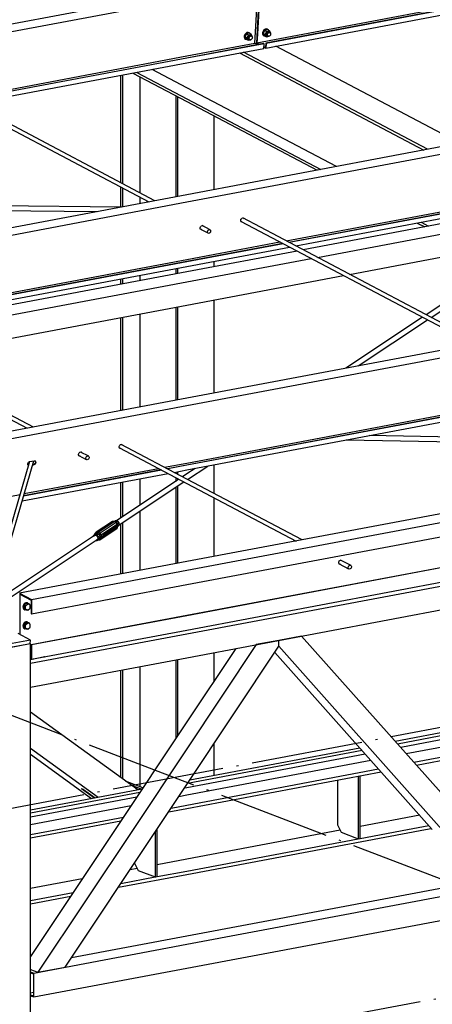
# Paper-space layout 'A0 Advance Steel' of a CAD drawing. Header units: millimetres. Extents: x -21 to 1320, y -7 to 928.
# Tile 49 of 134: x 846 to 868, y 115 to 168. Entities that reach past the tile are written whole.
import ezdxf

# ---------------------------------------------------------------- set-up
doc = ezdxf.new("R2010")
doc.units = ezdxf.units.MM
doc.linetypes.add('ACAD_ISO04W100', pattern=[30, 24, -3, 0, -3])
for name, color, linetype in [('AS_Belki', 145, 'CONTINUOUS'), ('AS_Blachy', 30, 'CONTINUOUS'), ('AS_Czesci specjalne', 31, 'CONTINUOUS'), ('AS_Siatki', 72, 'CONTINUOUS'), ('AS_Sruby', 9, 'CONTINUOUS')]:
    doc.layers.add(name, color=color, linetype=linetype)

psp = doc.layouts.new('A0 Advance Steel')

# ---------------------------------------------------------------- linework, layer by layer
at = {"layer": 'AS_Belki', "linetype": 'Continuous', "ltscale": 0.25}
for p, q in [((858.618, 166.628), (878.927, 170.454)), ((879.082, 170.372), (859.088, 166.605)), ((859.094, 166.344), (879.448, 170.179)), ((879.101, 170.362), (859.107, 166.595)), ((854.855, 169.402), (802.042, 159.452)), ((858.509, 166.607), (858.674, 169.711)), ((858.762, 169.711), (858.597, 166.606)), ((858.783, 169.732), (858.643, 167.098)), ((854.855, 168.992), (802.616, 159.15)), ((858.643, 167.098), (858.618, 166.628)), ((854.855, 165.919), (858.509, 166.607)), ((858.979, 166.585), (854.855, 165.808)), ((858.998, 166.575), (854.855, 165.794)), ((854.855, 165.546), (858.985, 166.324)), ((858.664, 166.525), (858.509, 166.607)), ((858.597, 166.606), (858.728, 166.537)), ((858.618, 166.628), (858.773, 166.546)), ((858.998, 166.575), (858.979, 166.585)), ((858.985, 166.324), (858.998, 166.575)), ((858.989, 166.4), (859.094, 166.344)), ((858.99, 166.431), (859.076, 166.386)), ((859.088, 166.605), (859.076, 166.386)), ((859.088, 166.605), (859.107, 166.595)), ((859.107, 166.595), (859.094, 166.344)), ((869.536, 161.228), (859.641, 166.447)), ((842.718, 163.632), (854.855, 165.919)), ((854.855, 165.808), (842.873, 163.55)), ((854.855, 165.794), (842.892, 163.54)), ((857.689, 166.08), (867.584, 160.861)), ((867.791, 160.9), (857.896, 166.119)), ((843.239, 163.357), (854.855, 165.546)), ((854.855, 164.211), (852.991, 165.194)), ((840.299, 164.674), (852.807, 158.077)), ((853.134, 158.138), (840.389, 164.861)), ((851.286, 164.873), (851.286, 159.113)), ((851.39, 164.893), (851.39, 159.058)), ((851.952, 164.999), (854.855, 163.467)), ((852.159, 165.038), (854.855, 163.616)), ((852.325, 164.802), (852.325, 158.565)), ((862.885, 159.975), (854.855, 164.211)), ((854.251, 163.786), (854.251, 158.349)), ((854.354, 163.732), (854.354, 158.368)), ((854.855, 163.616), (862.054, 159.819)), ((854.855, 163.467), (861.847, 159.78)), ((856.318, 158.738), (856.318, 162.696)), ((873.383, 161.953), (854.855, 158.463)), ((873.956, 161.651), (854.855, 158.052)), ((851.286, 158.879), (851.286, 157.796)), ((851.39, 158.824), (851.39, 157.81)), ((854.855, 158.463), (817.324, 151.392)), ((852.325, 158.331), (852.325, 157.986)), ((860.181, 155.983), (873.79, 158.547)), ((874.261, 158.524), (860.336, 155.901)), ((874.28, 158.514), (860.355, 155.891)), ((860.702, 155.708), (874.266, 158.263)), ((854.855, 158.052), (817.897, 151.09)), ((833.435, 157.733), (850.055, 157.558)), ((851.317, 157.796), (833.823, 157.98)), ((870.597, 150.489), (857.852, 157.211)), ((871.957, 157.542), (861.103, 155.497)), ((856.108, 156.57), (855.671, 156.8)), ((857.762, 157.024), (870.27, 150.427)), ((861.867, 155.094), (872.721, 157.139)), ((867.234, 156.938), (867.634, 156.727)), ((867.441, 156.977), (867.841, 156.766)), ((855.581, 156.613), (855.977, 156.405)), ((854.855, 154.979), (859.854, 155.921)), ((860.009, 155.839), (854.855, 154.868)), ((860.028, 155.829), (854.855, 154.855)), ((854.855, 154.606), (860.375, 155.646)), ((863.601, 154.179), (872.654, 155.885)), ((873.581, 155.915), (867.713, 152.01)), ((860.775, 155.435), (854.855, 154.32)), ((867.981, 151.869), (873.223, 155.358)), ((836.187, 151.462), (854.855, 154.979)), ((854.855, 154.868), (836.342, 151.381)), ((854.855, 154.855), (836.361, 151.371)), ((836.708, 151.188), (854.855, 154.606)), ((854.855, 153.773), (861.54, 155.032)), ((856.318, 154.595), (856.318, 154.882)), ((854.855, 154.32), (837.109, 150.976)), ((852.325, 154.13), (852.325, 153.843)), ((854.251, 154.493), (854.251, 154.206)), ((854.354, 154.512), (854.354, 154.226)), ((854.855, 152.531), (863.274, 154.117)), ((837.873, 150.573), (854.855, 153.773)), ((851.286, 153.934), (851.286, 153.648)), ((851.39, 153.954), (851.39, 153.667)), ((888.664, 153.893), (854.855, 147.523)), ((889.238, 153.591), (854.855, 147.113)), ((833.768, 152.504), (846.276, 145.907)), ((846.603, 145.969), (833.858, 152.691)), ((839.607, 149.659), (854.855, 152.531)), ((854.354, 152.437), (854.354, 147.429)), ((856.318, 147.799), (856.318, 152.807)), ((852.325, 152.054), (852.325, 147.047)), ((854.251, 152.417), (854.251, 147.409)), ((851.286, 151.859), (851.286, 146.851)), ((851.39, 151.878), (851.39, 146.87)), ((867.517, 151.879), (863.388, 149.131)), ((864.057, 149.257), (867.785, 151.738)), ((854.855, 147.523), (832.606, 143.332)), ((854.855, 144.04), (872.955, 147.45)), ((873.11, 147.368), (854.855, 143.929)), ((873.129, 147.358), (854.855, 143.915)), ((854.855, 143.667), (873.476, 147.175)), ((899.626, 147.175), (854.855, 138.74)), ((854.855, 147.113), (833.179, 143.029)), ((854.855, 138.273), (900.605, 146.892)), ((854.855, 137.502), (900.605, 146.122)), ((854.855, 143.177), (851.321, 145.041)), ((863.413, 145.279), (873.343, 145.119)), ((873.347, 145.37), (864.641, 145.511)), ((849.577, 144.4), (849.14, 144.63)), ((851.231, 144.855), (854.855, 142.943)), ((846.402, 144.117), (844.246, 136.728)), ((844.476, 136.771), (846.631, 144.16)), ((846.398, 144.116), (846.638, 144.161)), ((849.05, 144.444), (849.446, 144.235)), ((853.65, 143.813), (854.855, 144.04)), ((900.582, 144.46), (854.855, 135.846)), ((900.605, 144.452), (854.855, 135.832)), ((846.001, 141.999), (853.844, 143.477)), ((853.497, 143.66), (846.077, 142.262)), ((853.478, 143.67), (846.082, 142.276)), ((846.116, 142.393), (853.323, 143.751)), ((846.626, 143.935), (846.562, 143.923)), ((846.607, 143.946), (846.566, 143.938)), ((846.607, 143.946), (846.626, 143.935)), ((854.855, 143.929), (853.805, 143.731)), ((854.855, 143.915), (853.824, 143.721)), ((854.171, 143.538), (854.855, 143.667)), ((854.251, 143.553), (854.251, 143.496)), ((854.354, 143.573), (854.354, 143.442)), ((854.855, 143.452), (854.625, 143.299)), ((855.307, 143.752), (854.855, 143.452)), ((854.855, 135.062), (900.605, 143.681)), ((854.893, 143.157), (855.976, 143.878)), ((856.318, 142.406), (856.318, 143.943)), ((854.429, 143.168), (851.071, 140.933)), ((851.216, 140.71), (854.697, 143.027)), ((851.286, 142.995), (851.286, 141.076)), ((851.39, 143.014), (851.39, 141.145)), ((852.325, 143.19), (852.325, 141.767)), ((854.251, 143.262), (854.251, 143.049)), ((854.354, 143.207), (854.354, 143.118)), ((854.855, 134.859), (899.412, 143.253)), ((861.054, 139.908), (854.855, 143.177)), ((854.855, 142.943), (860.727, 139.846)), ((854.251, 142.73), (854.251, 138.626)), ((854.354, 142.799), (854.354, 138.646)), ((833.014, 139.925), (845.886, 142.35)), ((854.855, 133.574), (899.412, 141.969)), ((856.318, 139.015), (856.318, 142.172)), ((852.325, 141.448), (852.325, 138.263)), ((851.39, 140.826), (851.39, 138.087)), ((851.286, 140.757), (851.286, 138.068)), ((849.893, 140.149), (844.655, 136.663)), ((844.82, 136.453), (850.041, 139.928)), ((854.855, 138.74), (845.857, 137.045)), ((863.014, 138.687), (863.043, 138.774)), ((863.043, 138.61), (863.014, 138.687)), ((863.043, 138.774), (863.112, 138.821)), ((863.112, 138.821), (863.182, 138.8)), ((863.678, 138.524), (863.117, 138.82)), ((863.161, 138.807), (863.166, 138.794)), ((863.182, 138.8), (863.189, 138.782)), ((846.509, 136.701), (854.855, 138.273)), ((863.036, 138.628), (863.547, 138.359)), ((863.085, 138.603), (863.041, 138.616)), ((863.108, 138.59), (863.043, 138.61)), ((846.509, 135.93), (854.855, 137.502)), ((845.857, 137.045), (846.509, 136.701)), ((845.88, 136.994), (846.486, 136.674)), ((845.88, 136.994), (845.88, 134.822)), ((846.486, 136.674), (846.486, 135.939)), ((846.509, 136.701), (846.509, 135.93)), ((846.486, 135.939), (846.509, 135.93)), ((854.855, 135.846), (846.486, 134.269)), ((854.855, 135.832), (846.509, 134.26)), ((846.509, 133.489), (854.855, 135.062)), ((846.454, 133.276), (854.855, 134.859)), ((859.8, 134.506), (858.578, 134.276)), ((861.021, 134.736), (859.8, 134.506)), ((859.8, 134.186), (859.8, 134.506)), ((859.8, 134.186), (859.8, 134.506)), ((870.26, 124.343), (861.021, 134.736)), ((846.454, 134.325), (844.491, 133.956)), ((846.454, 134.325), (846.439, 134.333)), ((846.454, 124.343), (846.454, 134.325)), ((846.454, 133.968), (846.486, 133.974)), ((846.486, 134.269), (846.509, 134.26)), ((846.486, 134.269), (846.486, 133.54)), ((846.509, 134.26), (846.509, 133.489)), ((858.578, 134.276), (854.855, 128.685)), ((854.855, 126.761), (859.8, 134.186)), ((857.479, 134.068), (854.855, 130.129)), ((859.8, 134.186), (868.55, 124.343)), ((846.454, 131.992), (854.855, 133.574)), ((846.454, 133.557), (846.486, 133.54)), ((846.454, 133.518), (846.509, 133.489)), ((847.206, 133.621), (847.225, 133.614)), ((854.251, 133.46), (854.251, 129.222)), ((854.354, 133.48), (854.354, 129.377)), ((856.318, 132.325), (856.318, 133.85)), ((859.582, 133.86), (868.042, 124.343)), ((851.286, 132.902), (851.286, 127.14)), ((851.39, 132.921), (851.39, 127.064)), ((852.325, 133.097), (852.325, 126.65)), ((877.857, 131.297), (866.054, 129.074)), ((852.213, 126.466), (846.454, 130.651)), ((854.855, 130.129), (851.002, 124.343)), ((867.052, 127.952), (876.859, 129.799)), ((867.189, 127.798), (876.722, 129.594)), ((850.08, 126.064), (846.454, 128.699)), ((854.855, 128.685), (851.964, 124.343)), ((864.155, 128.716), (855.01, 126.993)), ((856.318, 127.239), (856.318, 128.957)), ((846.454, 128.381), (849.732, 125.999)), ((854.855, 125.654), (865.152, 127.594)), ((854.855, 125.474), (865.289, 127.44)), ((852.445, 126.51), (846.454, 125.381)), ((849.199, 126.529), (849.291, 126.494)), ((853.245, 124.343), (854.855, 126.761)), ((853.875, 125.289), (854.855, 125.474)), ((854.012, 125.495), (854.855, 125.654)), ((847.897, 124.343), (851.448, 125.012)), ((867.367, 125.102), (864.169, 124.5)), ((848.851, 124.343), (851.311, 124.806)), ((866.716, 124.343), (867.852, 124.557)), ((867.671, 124.343), (867.989, 124.403)), ((846.454, 63.48), (846.454, 124.343)), ((846.454, 123.891), (848.851, 124.343)), ((846.454, 124.071), (847.897, 124.343)), ((851.002, 124.343), (846.454, 117.514)), ((851.964, 124.343), (846.85, 116.664)), ((848.315, 116.94), (853.245, 124.343)), ((854.855, 121.929), (867.671, 124.343)), ((854.855, 116.887), (894.43, 124.343)), ((854.855, 118.172), (887.611, 124.343)), ((863.09, 124.296), (854.855, 122.745)), ((854.855, 122.108), (864.06, 123.843)), ((864.06, 123.843), (864.169, 123.863)), ((864.169, 123.863), (866.716, 124.343)), ((854.855, 122.745), (853.263, 122.445)), ((851.175, 121.235), (854.855, 121.929)), ((851.312, 121.441), (853.154, 121.788)), ((852.184, 122.242), (851.797, 122.169)), ((853.154, 121.788), (853.176, 121.792)), ((853.176, 121.792), (853.263, 121.808)), ((853.263, 121.808), (854.855, 122.108)), ((849.232, 121.686), (846.454, 121.162)), ((870.517, 121.559), (854.855, 118.609)), ((846.454, 120.526), (848.748, 120.958)), ((846.454, 120.346), (848.611, 120.752)), ((854.855, 118.609), (848.647, 117.439)), ((846.636, 116.623), (854.855, 118.172)), ((846.454, 116.815), (846.85, 116.664)), ((846.454, 116.692), (846.636, 116.623)), ((846.454, 116.641), (846.605, 116.584)), ((846.605, 116.584), (846.605, 115.402)), ((846.636, 115.339), (854.855, 116.887)), ((846.636, 115.339), (846.636, 116.623)), ((846.85, 116.664), (848.315, 116.94)), ((846.605, 115.576), (846.454, 115.548)), ((846.454, 115.459), (846.605, 115.402)), ((846.454, 115.408), (846.636, 115.339))]:
    psp.add_line(p, q, dxfattribs=at)
at = {"layer": 'AS_Belki', "linetype": 'Continuous', "ltscale": 0.25, "extrusion": (0.573065, -0.302263, 0.761731)}
for centre in [(537.784, -521.152, 443.268), (523.973, -521.076, 443.203), (525.354, -532.665, 453.06)]:
    psp.add_circle(centre, 0.107, dxfattribs=at)
at = {"layer": 'AS_Belki', "linetype": 'Continuous', "ltscale": 0.25, "extrusion": (-0.573065, 0.302263, -0.761731)}
for centre, start, end in [((-539.166, -522.146, -444.114), 331.5473, 204.0751), ((-539.166, -522.13, -444.1), 196.5307, 204.0751), ((-537.784, -520.823, -442.988), 331.547, 204.0752), ((-537.784, -520.806, -442.974), 196.5307, 204.0751), ((-539.166, -522.13, -444.1), 331.5472, 2.6225), ((-537.784, -520.806, -442.974), 331.5469, 2.6225), ((-525.354, -522.071, -444.049), 331.5473, 204.0751), ((-525.354, -522.054, -444.035), 196.5308, 204.0752), ((-523.973, -520.747, -442.924), 331.5471, 204.0753), ((-523.973, -520.731, -442.91), 196.5307, 204.0751), ((-525.354, -522.054, -444.035), 331.5472, 2.6225), ((-522.24, -519.086, -441.511), 0.2151, 148.8074), ((-522.392, -519.215, -441.621), 196.5307, 328.8074), ((-522.392, -519.232, -441.635), 148.8074, 328.8074), ((-523.973, -520.731, -442.91), 331.547, 2.6226), ((-522.24, -519.07, -441.497), 346.0651, 2.6225)]:
    psp.add_arc(centre, 0.12, start, end, dxfattribs=at)
at = {"layer": 'AS_Blachy', "linetype": 'Continuous', "ltscale": 0.25}
for p, q in [((846.449, 134.522), (844.486, 134.152)), ((846.449, 134.522), (845.783, 134.873)), ((846.439, 134.333), (846.449, 134.522)), ((844.476, 133.964), (846.439, 134.333)), ((847.225, 133.614), (846.454, 133.468)), ((847.225, 133.614), (847.206, 133.621)), ((877.735, 131.114), (866.177, 128.936)), ((877.568, 130.864), (866.343, 128.749)), ((866.636, 128.419), (877.275, 130.424)), ((864.443, 128.392), (854.855, 126.585)), ((864.277, 128.579), (854.888, 126.81)), ((854.855, 126.2), (864.737, 128.061)), ((864.06, 127.208), (864.073, 127.211)), ((864.06, 127.208), (864.06, 124.343)), ((864.073, 127.211), (864.169, 127.229)), ((864.169, 124.343), (864.169, 127.229)), ((849.889, 126.028), (849.199, 126.529)), ((849.291, 126.494), (849.199, 126.529)), ((849.291, 126.494), (849.923, 126.035)), ((852.495, 126.585), (851.56, 126.941)), ((851.83, 126.745), (852.433, 126.515)), ((852.451, 126.519), (852.205, 126.472)), ((854.855, 126.585), (854.721, 126.56)), ((862.948, 126.999), (862.948, 124.587)), ((852.323, 126.326), (846.454, 125.221)), ((852.157, 126.077), (846.454, 125.002)), ((854.428, 126.119), (854.855, 126.2)), ((846.454, 124.617), (851.863, 125.636)), ((862.948, 124.587), (863.067, 124.343)), ((853.154, 124.206), (853.154, 121.788)), ((853.263, 124.343), (853.263, 124.37)), ((853.263, 121.808), (853.263, 124.343)), ((863.067, 124.343), (863.14, 124.193)), ((863.14, 124.193), (864.06, 123.843)), ((864.06, 124.343), (864.06, 123.843)), ((864.06, 123.843), (864.169, 123.863)), ((864.169, 123.863), (864.169, 124.343)), ((852.042, 122.536), (852.042, 122.533)), ((852.042, 122.533), (852.234, 122.139)), ((852.234, 122.139), (853.154, 121.788)), ((853.154, 121.788), (853.263, 121.808)), ((846.513, 116.792), (846.454, 116.781))]:
    psp.add_line(p, q, dxfattribs=at)
at = {"layer": 'AS_Czesci specjalne', "linetype": 'Continuous', "ltscale": 0.25}
for p, q in [((850.849, 140.891), (849.986, 140.316)), ((850.089, 140.323), (850.952, 140.898)), ((851.052, 140.849), (850.189, 140.274)), ((850.952, 140.898), (850.849, 140.891)), ((851.052, 140.849), (850.952, 140.898)), ((851.01, 140.929), (850.959, 140.895)), ((850.998, 140.876), (851.086, 140.934)), ((851.086, 140.934), (851.01, 140.929)), ((851.123, 140.756), (851.052, 140.849)), ((851.16, 140.898), (851.064, 140.834)), ((851.16, 140.898), (851.086, 140.934)), ((851.212, 140.829), (851.116, 140.765)), ((851.212, 140.829), (851.16, 140.898)), ((851.228, 140.747), (851.212, 140.829)), ((849.99, 140.25), (849.873, 140.172)), ((849.907, 140.254), (849.883, 140.179)), ((849.986, 140.316), (849.907, 140.254)), ((849.929, 140.209), (849.907, 140.254)), ((849.949, 140.178), (850.066, 140.255)), ((850.089, 140.323), (849.986, 140.316)), ((849.99, 140.25), (849.986, 140.316)), ((850.066, 140.255), (849.99, 140.25)), ((850.066, 140.255), (850.089, 140.323)), ((850.14, 140.219), (850.066, 140.255)), ((850.189, 140.274), (850.089, 140.323)), ((850.189, 140.274), (850.14, 140.219)), ((850.169, 139.908), (851.033, 140.483)), ((850.259, 140.181), (850.189, 140.274)), ((850.247, 139.97), (851.111, 140.545)), ((850.679, 140.29), (850.247, 139.97)), ((850.247, 139.97), (850.695, 140.285)), ((850.247, 139.97), (850.684, 140.282)), ((851.123, 140.756), (850.259, 140.181)), ((850.703, 140.435), (850.259, 140.181)), ((850.691, 140.421), (850.259, 140.181)), ((850.684, 140.396), (850.259, 140.181)), ((850.684, 140.396), (850.28, 140.07)), ((850.68, 140.366), (850.28, 140.07)), ((850.678, 140.335), (850.28, 140.07)), ((850.677, 140.308), (850.28, 140.07)), ((850.28, 140.07), (850.679, 140.29)), ((850.677, 140.308), (850.678, 140.335)), ((850.679, 140.29), (850.677, 140.308)), ((850.71, 140.299), (850.677, 140.306)), ((850.678, 140.335), (850.68, 140.366)), ((850.727, 140.322), (850.678, 140.332)), ((850.678, 140.319), (850.727, 140.322)), ((850.71, 140.299), (850.678, 140.3)), ((850.679, 140.354), (850.727, 140.322)), ((850.684, 140.282), (850.679, 140.29)), ((850.68, 140.366), (850.684, 140.396)), ((850.74, 140.35), (850.68, 140.362)), ((850.695, 140.285), (850.68, 140.288)), ((850.683, 140.387), (850.74, 140.35)), ((850.684, 140.396), (850.691, 140.421)), ((850.746, 140.38), (850.684, 140.393)), ((850.684, 140.282), (850.695, 140.285)), ((850.743, 140.408), (850.685, 140.398)), ((850.691, 140.421), (850.703, 140.435)), ((850.743, 140.408), (850.691, 140.419)), ((851.111, 140.545), (850.695, 140.285)), ((850.695, 140.285), (850.71, 140.299)), ((850.696, 140.426), (850.733, 140.428)), ((850.733, 140.428), (850.702, 140.434)), ((851.123, 140.756), (850.703, 140.435)), ((850.703, 140.435), (850.718, 140.438)), ((851.111, 140.545), (850.71, 140.299)), ((850.71, 140.299), (850.727, 140.322)), ((850.718, 140.438), (851.123, 140.756)), ((850.733, 140.428), (850.718, 140.438)), ((850.727, 140.322), (851.144, 140.645)), ((851.111, 140.545), (850.727, 140.322)), ((850.727, 140.322), (850.74, 140.35)), ((850.733, 140.428), (851.123, 140.756)), ((851.144, 140.645), (850.733, 140.428)), ((850.743, 140.408), (850.733, 140.428)), ((850.74, 140.35), (851.144, 140.645)), ((850.74, 140.35), (850.746, 140.38)), ((851.144, 140.645), (850.743, 140.408)), ((850.746, 140.38), (850.743, 140.408)), ((851.144, 140.645), (850.746, 140.38)), ((851.033, 140.483), (851.111, 140.545)), ((851.111, 140.545), (851.144, 140.645)), ((851.144, 140.645), (851.123, 140.756)), ((851.228, 140.747), (851.136, 140.685)), ((851.136, 140.62), (851.146, 140.626)), ((851.204, 140.672), (851.139, 140.629)), ((851.146, 140.626), (851.204, 140.672)), ((851.204, 140.672), (851.228, 140.747)), ((849.815, 140.126), (849.802, 140.089)), ((849.873, 140.172), (849.815, 140.126)), ((849.841, 140.114), (849.884, 140.148)), ((849.949, 140.178), (849.873, 140.172)), ((849.884, 140.148), (849.948, 140.153)), ((849.947, 139.865), (850.009, 139.87)), ((849.948, 140.153), (850.01, 140.122)), ((850.023, 140.141), (849.949, 140.178)), ((849.998, 139.894), (849.989, 139.893)), ((850.047, 139.933), (849.998, 139.894)), ((850.009, 139.87), (850.125, 139.948)), ((850.067, 139.916), (850.009, 139.87)), ((850.01, 140.122), (850.054, 140.064)), ((850.14, 140.219), (850.023, 140.141)), ((850.075, 140.073), (850.023, 140.141)), ((850.067, 139.995), (850.047, 139.933)), ((850.054, 140.064), (850.067, 139.995)), ((850.06, 139.904), (850.066, 139.9)), ((850.064, 139.906), (850.066, 139.9)), ((850.066, 139.9), (850.169, 139.908)), ((850.183, 139.994), (850.067, 139.916)), ((850.067, 139.916), (850.091, 139.99)), ((850.192, 140.15), (850.075, 140.073)), ((850.091, 139.99), (850.075, 140.073)), ((850.208, 140.068), (850.091, 139.99)), ((850.125, 139.948), (850.183, 139.994)), ((850.169, 139.908), (850.125, 139.948)), ((850.192, 140.15), (850.14, 140.219)), ((850.169, 139.908), (850.247, 139.97)), ((850.183, 139.994), (850.208, 140.068)), ((850.247, 139.97), (850.183, 139.994)), ((850.259, 140.181), (850.192, 140.15)), ((850.208, 140.068), (850.192, 140.15)), ((850.28, 140.07), (850.208, 140.068)), ((850.247, 139.97), (850.28, 140.07)), ((850.28, 140.07), (850.259, 140.181))]:
    psp.add_line(p, q, dxfattribs=at)
at = {"layer": 'AS_Siatki', "color": 20, "linetype": 'ACAD_ISO04W100', "ltscale": 0.25}
for p, q in [((641.77, 87.123), (966.262, 148.257)), ((667.312, 77.394), (991.804, 138.528)), ((842.504, 131.591), (967.572, 83.951))]:
    psp.add_line(p, q, dxfattribs=at)
at = {"layer": 'AS_Sruby', "linetype": 'Continuous', "ltscale": 0.25}
for p, q in [((859.037, 167.3), (858.956, 167.14)), ((859.183, 167.327), (859.037, 167.3)), ((859.037, 167.3), (859.15, 167.24)), ((859.069, 167.081), (859.15, 167.24)), ((859.15, 167.24), (859.296, 167.267)), ((859.201, 167.342), (859.178, 167.354)), ((859.296, 167.267), (859.183, 167.327)), ((859.361, 167.136), (859.296, 167.267)), ((858.055, 167.115), (857.975, 166.956)), ((857.975, 166.956), (858.04, 166.824)), ((857.975, 166.956), (858.088, 166.896)), ((857.998, 166.822), (858.021, 166.809)), ((858.04, 166.824), (858.153, 166.764)), ((858.201, 167.142), (858.055, 167.115)), ((858.055, 167.115), (858.168, 167.055)), ((858.088, 166.896), (858.168, 167.055)), ((858.153, 166.764), (858.088, 166.896)), ((858.153, 166.764), (858.299, 166.792)), ((858.168, 167.055), (858.314, 167.082)), ((858.195, 166.824), (858.246, 166.797)), ((858.22, 167.157), (858.197, 167.169)), ((858.314, 167.082), (858.201, 167.142)), ((858.323, 166.995), (858.272, 167.022)), ((858.299, 166.792), (858.306, 166.807)), ((858.379, 166.951), (858.314, 167.082)), ((858.37, 166.932), (858.379, 166.951)), ((858.956, 167.14), (859.021, 167.009)), ((858.956, 167.14), (859.069, 167.081)), ((858.98, 167.007), (859.003, 166.994)), ((859.021, 167.009), (859.134, 166.949)), ((859.134, 166.949), (859.069, 167.081)), ((859.134, 166.949), (859.28, 166.977)), ((859.177, 167.009), (859.228, 166.982)), ((859.305, 167.18), (859.253, 167.207)), ((859.28, 166.977), (859.288, 166.992)), ((859.351, 167.117), (859.361, 167.136)), ((846.231, 136.499), (846.104, 136.39)), ((846.104, 136.39), (846.181, 136.36)), ((846.104, 136.39), (846.104, 136.218)), ((846.104, 136.218), (846.231, 136.156)), ((846.181, 136.189), (846.104, 136.218)), ((846.145, 136.146), (846.168, 136.138)), ((846.181, 136.36), (846.307, 136.47)), ((846.181, 136.189), (846.181, 136.36)), ((846.307, 136.126), (846.181, 136.189)), ((846.307, 136.47), (846.231, 136.499)), ((846.231, 136.156), (846.307, 136.126)), ((846.293, 136.517), (846.27, 136.526)), ((846.434, 136.408), (846.307, 136.47)), ((846.307, 136.126), (846.434, 136.236)), ((846.434, 136.236), (846.434, 136.408)), ((846.293, 135.493), (846.27, 135.502)), ((846.231, 135.475), (846.104, 135.365)), ((846.104, 135.365), (846.181, 135.336)), ((846.104, 135.365), (846.104, 135.194)), ((846.104, 135.194), (846.231, 135.131)), ((846.181, 135.164), (846.104, 135.194)), ((846.145, 135.122), (846.168, 135.113)), ((846.181, 135.336), (846.307, 135.446)), ((846.181, 135.164), (846.181, 135.336)), ((846.307, 135.102), (846.181, 135.164)), ((846.307, 135.446), (846.231, 135.475)), ((846.231, 135.131), (846.307, 135.102)), ((846.434, 135.384), (846.307, 135.446)), ((846.307, 135.102), (846.434, 135.212)), ((846.434, 135.212), (846.434, 135.384))]:
    psp.add_line(p, q, dxfattribs=at)
at = {"layer": 'AS_Sruby', "linetype": 'Continuous', "ltscale": 0.25, "extrusion": (0.573065, -0.302263, 0.761731)}
for centre in [(548.037, -518.963, 441.406), (548.659, -519.559, 441.913)]:
    psp.add_circle(centre, 0.107, dxfattribs=at)
for centre, radius, start, end in [((548.659, -519.397, 441.776), 0.2, 357.4426, 177.4426), ((548.037, -518.802, 441.269), 0.2, 357.4426, 177.4426), ((548.037, -518.919, 441.369), 0.107, 8.6926, 188.6926), ((548.659, -519.515, 441.875), 0.107, 8.6926, 188.6926)]:
    psp.add_arc(centre, radius, start, end, dxfattribs=at)
at = {"layer": 'AS_Sruby', "linetype": 'Continuous', "ltscale": 0.25, "extrusion": (-0.573065, 0.302263, -0.761731)}
for centre in [(-548.659, -519.417, -441.792), (-548.037, -518.822, -441.286)]:
    psp.add_arc(centre, 0.2, 333.5974, 206.6717, dxfattribs=at)
at = {"layer": 'AS_Sruby', "linetype": 'Continuous', "ltscale": 0.25, "extrusion": (0.575254, -0.219126, 0.788078)}
for centre in [(428.63, -584.949, 456.909), (427.673, -585.236, 457.134)]:
    psp.add_arc(centre, 0.2, 3.297, 183.297, dxfattribs=at)
at = {"layer": 'AS_Sruby', "linetype": 'Continuous', "ltscale": 0.25, "extrusion": (-0.575254, 0.219126, -0.788078)}
for centre, end in [((-428.63, -584.968, -456.924), 219.8602), ((-427.673, -585.255, -457.149), 219.8603)]:
    psp.add_arc(centre, 0.2, 323.4634, end, dxfattribs=at)

doc.saveas('drawing.dxf')
